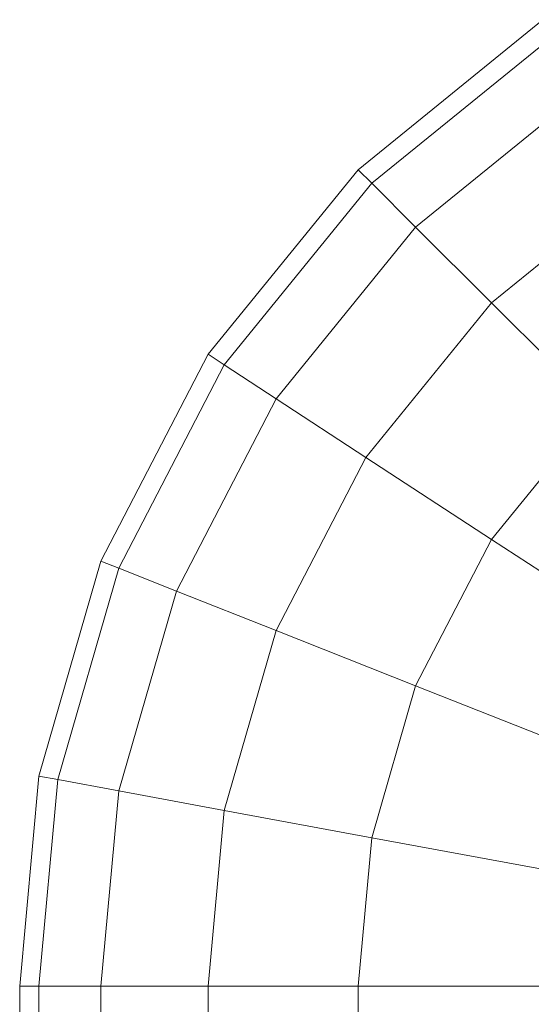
# Model space of a CAD drawing. Header units: millimetres. Extents: x -56182 to 286826, y -36685 to 98759.
# Tile 15 of 97: x -51814.307 to -51813.422, y 602.969 to 604.674. Entities that reach past the tile are written whole.
import ezdxf

# ---------------------------------------------------------------- set-up
doc = ezdxf.new("R2010")
doc.units = ezdxf.units.MM
doc.layers.add('Furniture-1', color=7, linetype='Continuous', lineweight=9, true_color=0xaaaaaa)
doc.layers.add('Kohvikulaud-1', color=7, linetype='Continuous', lineweight=9, true_color=0xaaaaaa)

# ---------------------------------------------------------------- blocks, each defined once
blk = doc.blocks.new('MA_Kohvikulaud - Kohvikulaud_DWG-V224-Sisevaade 1')
at = {"layer": 'Kohvikulaud-1'}
for p, q in [((-51813.4016, 604.674), (-51813.7214, 604.4142)), ((-51813.4016, 604.674), (-51813.7214, 604.4142)), ((-51813.4016, 604.674), (-51813.7214, 604.4142)), ((-51813.4016, 604.674), (-51813.7214, 604.4142)), ((-51813.4016, 604.674), (-51813.7214, 604.4142)), ((-51813.4016, 604.674), (-51813.7214, 604.4142)), ((-51813.4016, 604.674), (-51813.7214, 604.4142)), ((-51813.4016, 604.674), (-51813.7214, 604.4142)), ((-51813.4016, 604.674), (-51813.7214, 604.4142)), ((-51813.4016, 604.674), (-51813.7214, 604.4142)), ((-51813.4016, 604.674), (-51813.7214, 604.4142)), ((-51813.4016, 604.674), (-51813.7214, 604.4142)), ((-51813.4016, 604.674), (-51813.7214, 604.4142)), ((-51813.4016, 604.674), (-51813.7214, 604.4142)), ((-51813.4016, 604.674), (-51813.7214, 604.4142)), ((-51813.4016, 604.674), (-51813.7214, 604.4142)), ((-51813.3833, 604.646), (-51813.6977, 604.3906)), ((-51813.6977, 604.3906), (-51813.3833, 604.646)), ((-51813.3833, 604.646), (-51813.6977, 604.3906)), ((-51813.6977, 604.3906), (-51813.3833, 604.646)), ((-51813.3833, 604.646), (-51813.6977, 604.3906)), ((-51813.6977, 604.3906), (-51813.3833, 604.646)), ((-51813.3833, 604.646), (-51813.6977, 604.3906)), ((-51813.6977, 604.3906), (-51813.3833, 604.646)), ((-51813.3833, 604.646), (-51813.6977, 604.3906)), ((-51813.6977, 604.3906), (-51813.3833, 604.646)), ((-51813.3833, 604.646), (-51813.6977, 604.3906)), ((-51813.6977, 604.3906), (-51813.3833, 604.646)), ((-51813.3833, 604.646), (-51813.6977, 604.3906)), ((-51813.6977, 604.3906), (-51813.3833, 604.646)), ((-51813.3833, 604.646), (-51813.6977, 604.3906)), ((-51813.6977, 604.3906), (-51813.3833, 604.646)), ((-51813.6221, 604.3149), (-51813.3247, 604.5564)), ((-51813.6221, 604.3149), (-51813.3247, 604.5564)), ((-51813.6221, 604.3149), (-51813.3247, 604.5564)), ((-51813.6221, 604.3149), (-51813.3247, 604.5564)), ((-51813.6221, 604.3149), (-51813.3247, 604.5564)), ((-51813.6221, 604.3149), (-51813.3247, 604.5564)), ((-51813.6221, 604.3149), (-51813.3247, 604.5564)), ((-51813.6221, 604.3149), (-51813.3247, 604.5564)), ((-51813.6221, 604.3149), (-51813.3247, 604.5564)), ((-51813.6221, 604.3149), (-51813.3247, 604.5564)), ((-51813.6221, 604.3149), (-51813.3247, 604.5564)), ((-51813.6221, 604.3149), (-51813.3247, 604.5564)), ((-51813.6221, 604.3149), (-51813.3247, 604.5564)), ((-51813.6221, 604.3149), (-51813.3247, 604.5564)), ((-51813.6221, 604.3149), (-51813.3247, 604.5564)), ((-51813.6221, 604.3149), (-51813.3247, 604.5564)), ((-51813.7214, 604.4142), (-51813.9811, 604.0944)), ((-51813.7214, 604.4142), (-51813.9811, 604.0944)), ((-51813.7214, 604.4142), (-51813.9811, 604.0944)), ((-51813.7214, 604.4142), (-51813.9811, 604.0944)), ((-51813.7214, 604.4142), (-51813.9811, 604.0944)), ((-51813.7214, 604.4142), (-51813.9811, 604.0944)), ((-51813.7214, 604.4142), (-51813.9811, 604.0944)), ((-51813.7214, 604.4142), (-51813.9811, 604.0944)), ((-51813.7214, 604.4142), (-51813.9811, 604.0944)), ((-51813.7214, 604.4142), (-51813.9811, 604.0944)), ((-51813.7214, 604.4142), (-51813.9811, 604.0944)), ((-51813.7214, 604.4142), (-51813.9811, 604.0944)), ((-51813.7214, 604.4142), (-51813.9811, 604.0944)), ((-51813.7214, 604.4142), (-51813.9811, 604.0944)), ((-51813.7214, 604.4142), (-51813.9811, 604.0944)), ((-51813.7214, 604.4142), (-51813.9811, 604.0944)), ((-51813.7214, 604.4142), (-51813.6977, 604.3906)), ((-51813.6977, 604.3906), (-51813.7214, 604.4142)), ((-51813.7214, 604.4142), (-51813.6977, 604.3906)), ((-51813.7214, 604.4142), (-51813.6977, 604.3906)), ((-51813.7214, 604.4142), (-51813.6977, 604.3906)), ((-51813.6977, 604.3906), (-51813.7214, 604.4142)), ((-51813.6977, 604.3906), (-51813.7214, 604.4142)), ((-51813.6977, 604.3906), (-51813.7214, 604.4142)), ((-51813.6977, 604.3906), (-51813.7214, 604.4142)), ((-51813.7214, 604.4142), (-51813.6977, 604.3906)), ((-51813.7214, 604.4142), (-51813.6977, 604.3906)), ((-51813.6977, 604.3906), (-51813.7214, 604.4142)), ((-51813.7214, 604.4142), (-51813.6977, 604.3906)), ((-51813.6977, 604.3906), (-51813.7214, 604.4142)), ((-51813.6977, 604.3906), (-51813.7214, 604.4142)), ((-51813.6977, 604.3906), (-51813.7214, 604.4142)), ((-51813.4908, 604.1837), (-51813.2231, 604.4011)), ((-51813.4908, 604.1837), (-51813.2231, 604.4011)), ((-51813.4908, 604.1837), (-51813.2231, 604.4011)), ((-51813.4908, 604.1837), (-51813.2231, 604.4011)), ((-51813.4908, 604.1837), (-51813.2231, 604.4011)), ((-51813.4908, 604.1837), (-51813.2231, 604.4011)), ((-51813.4908, 604.1837), (-51813.2231, 604.4011)), ((-51813.4908, 604.1837), (-51813.2231, 604.4011)), ((-51813.4908, 604.1837), (-51813.2231, 604.4011)), ((-51813.4908, 604.1837), (-51813.2231, 604.4011)), ((-51813.4908, 604.1837), (-51813.2231, 604.4011)), ((-51813.4908, 604.1837), (-51813.2231, 604.4011)), ((-51813.4908, 604.1837), (-51813.2231, 604.4011)), ((-51813.4908, 604.1837), (-51813.2231, 604.4011)), ((-51813.4908, 604.1837), (-51813.2231, 604.4011)), ((-51813.4908, 604.1837), (-51813.2231, 604.4011)), ((-51813.6977, 604.3906), (-51813.9532, 604.0761)), ((-51813.9532, 604.0761), (-51813.6977, 604.3906)), ((-51813.6977, 604.3906), (-51813.9532, 604.0761)), ((-51813.9532, 604.0761), (-51813.6977, 604.3906)), ((-51813.6977, 604.3906), (-51813.9532, 604.0761)), ((-51813.9532, 604.0761), (-51813.6977, 604.3906)), ((-51813.6977, 604.3906), (-51813.9532, 604.0761)), ((-51813.9532, 604.0761), (-51813.6977, 604.3906)), ((-51813.6977, 604.3906), (-51813.9532, 604.0761)), ((-51813.9532, 604.0761), (-51813.6977, 604.3906)), ((-51813.6977, 604.3906), (-51813.9532, 604.0761)), ((-51813.9532, 604.0761), (-51813.6977, 604.3906)), ((-51813.6977, 604.3906), (-51813.9532, 604.0761)), ((-51813.9532, 604.0761), (-51813.6977, 604.3906)), ((-51813.6977, 604.3906), (-51813.9532, 604.0761)), ((-51813.9532, 604.0761), (-51813.6977, 604.3906)), ((-51813.6221, 604.3149), (-51813.6977, 604.3906)), ((-51813.6977, 604.3906), (-51813.6221, 604.3149)), ((-51813.6221, 604.3149), (-51813.6977, 604.3906)), ((-51813.6977, 604.3906), (-51813.6221, 604.3149)), ((-51813.6221, 604.3149), (-51813.6977, 604.3906)), ((-51813.6977, 604.3906), (-51813.6221, 604.3149)), ((-51813.6221, 604.3149), (-51813.6977, 604.3906)), ((-51813.6977, 604.3906), (-51813.6221, 604.3149)), ((-51813.6221, 604.3149), (-51813.6977, 604.3906)), ((-51813.6977, 604.3906), (-51813.6221, 604.3149)), ((-51813.6221, 604.3149), (-51813.6977, 604.3906)), ((-51813.6977, 604.3906), (-51813.6221, 604.3149)), ((-51813.6221, 604.3149), (-51813.6977, 604.3906)), ((-51813.6977, 604.3906), (-51813.6221, 604.3149)), ((-51813.6221, 604.3149), (-51813.6977, 604.3906)), ((-51813.6977, 604.3906), (-51813.6221, 604.3149)), ((-51813.8636, 604.0176), (-51813.6221, 604.3149)), ((-51813.8636, 604.0176), (-51813.6221, 604.3149)), ((-51813.8636, 604.0176), (-51813.6221, 604.3149)), ((-51813.8636, 604.0176), (-51813.6221, 604.3149)), ((-51813.8636, 604.0176), (-51813.6221, 604.3149)), ((-51813.8636, 604.0176), (-51813.6221, 604.3149)), ((-51813.8636, 604.0176), (-51813.6221, 604.3149)), ((-51813.8636, 604.0176), (-51813.6221, 604.3149)), ((-51813.8636, 604.0176), (-51813.6221, 604.3149)), ((-51813.8636, 604.0176), (-51813.6221, 604.3149)), ((-51813.8636, 604.0176), (-51813.6221, 604.3149)), ((-51813.8636, 604.0176), (-51813.6221, 604.3149)), ((-51813.8636, 604.0176), (-51813.6221, 604.3149)), ((-51813.8636, 604.0176), (-51813.6221, 604.3149)), ((-51813.8636, 604.0176), (-51813.6221, 604.3149)), ((-51813.8636, 604.0176), (-51813.6221, 604.3149)), ((-51813.4908, 604.1837), (-51813.6221, 604.3149)), ((-51813.6221, 604.3149), (-51813.4908, 604.1837)), ((-51813.4908, 604.1837), (-51813.6221, 604.3149)), ((-51813.6221, 604.3149), (-51813.4908, 604.1837)), ((-51813.4908, 604.1837), (-51813.6221, 604.3149)), ((-51813.6221, 604.3149), (-51813.4908, 604.1837)), ((-51813.4908, 604.1837), (-51813.6221, 604.3149)), ((-51813.6221, 604.3149), (-51813.4908, 604.1837)), ((-51813.4908, 604.1837), (-51813.6221, 604.3149)), ((-51813.6221, 604.3149), (-51813.4908, 604.1837)), ((-51813.4908, 604.1837), (-51813.6221, 604.3149)), ((-51813.6221, 604.3149), (-51813.4908, 604.1837)), ((-51813.4908, 604.1837), (-51813.6221, 604.3149)), ((-51813.6221, 604.3149), (-51813.4908, 604.1837)), ((-51813.4908, 604.1837), (-51813.6221, 604.3149)), ((-51813.6221, 604.3149), (-51813.4908, 604.1837)), ((-51813.7082, 603.916), (-51813.4908, 604.1837)), ((-51813.7082, 603.916), (-51813.4908, 604.1837)), ((-51813.7082, 603.916), (-51813.4908, 604.1837)), ((-51813.7082, 603.916), (-51813.4908, 604.1837)), ((-51813.7082, 603.916), (-51813.4908, 604.1837)), ((-51813.7082, 603.916), (-51813.4908, 604.1837)), ((-51813.7082, 603.916), (-51813.4908, 604.1837)), ((-51813.7082, 603.916), (-51813.4908, 604.1837)), ((-51813.7082, 603.916), (-51813.4908, 604.1837)), ((-51813.7082, 603.916), (-51813.4908, 604.1837)), ((-51813.7082, 603.916), (-51813.4908, 604.1837)), ((-51813.7082, 603.916), (-51813.4908, 604.1837)), ((-51813.7082, 603.916), (-51813.4908, 604.1837)), ((-51813.7082, 603.916), (-51813.4908, 604.1837)), ((-51813.7082, 603.916), (-51813.4908, 604.1837)), ((-51813.7082, 603.916), (-51813.4908, 604.1837)), ((-51813.3072, 604), (-51813.4908, 604.1837)), ((-51813.4908, 604.1837), (-51813.3072, 604)), ((-51813.3072, 604), (-51813.4908, 604.1837)), ((-51813.4908, 604.1837), (-51813.3072, 604)), ((-51813.3072, 604), (-51813.4908, 604.1837)), ((-51813.4908, 604.1837), (-51813.3072, 604)), ((-51813.3072, 604), (-51813.4908, 604.1837)), ((-51813.4908, 604.1837), (-51813.3072, 604)), ((-51813.3072, 604), (-51813.4908, 604.1837)), ((-51813.4908, 604.1837), (-51813.3072, 604)), ((-51813.3072, 604), (-51813.4908, 604.1837)), ((-51813.4908, 604.1837), (-51813.3072, 604)), ((-51813.3072, 604), (-51813.4908, 604.1837)), ((-51813.4908, 604.1837), (-51813.3072, 604)), ((-51813.3072, 604), (-51813.4908, 604.1837)), ((-51813.4908, 604.1837), (-51813.3072, 604)), ((-51813.9811, 604.0944), (-51814.1667, 603.7362)), ((-51813.9811, 604.0944), (-51814.1667, 603.7362)), ((-51813.9811, 604.0944), (-51814.1667, 603.7362)), ((-51813.9811, 604.0944), (-51814.1667, 603.7362)), ((-51813.9811, 604.0944), (-51814.1667, 603.7362)), ((-51813.9811, 604.0944), (-51814.1667, 603.7362)), ((-51813.9811, 604.0944), (-51814.1667, 603.7362)), ((-51813.9811, 604.0944), (-51814.1667, 603.7362)), ((-51813.9811, 604.0944), (-51814.1667, 603.7362)), ((-51813.9811, 604.0944), (-51814.1667, 603.7362)), ((-51813.9811, 604.0944), (-51814.1667, 603.7362)), ((-51813.9811, 604.0944), (-51814.1667, 603.7362)), ((-51813.9811, 604.0944), (-51814.1667, 603.7362)), ((-51813.9811, 604.0944), (-51814.1667, 603.7362)), ((-51813.9811, 604.0944), (-51814.1667, 603.7362)), ((-51813.9811, 604.0944), (-51814.1667, 603.7362)), ((-51813.9811, 604.0944), (-51813.9532, 604.0761)), ((-51813.9532, 604.0761), (-51813.9811, 604.0944)), ((-51813.9811, 604.0944), (-51813.9532, 604.0761)), ((-51813.9811, 604.0944), (-51813.9532, 604.0761)), ((-51813.9811, 604.0944), (-51813.9532, 604.0761)), ((-51813.9532, 604.0761), (-51813.9811, 604.0944)), ((-51813.9532, 604.0761), (-51813.9811, 604.0944)), ((-51813.9532, 604.0761), (-51813.9811, 604.0944)), ((-51813.9532, 604.0761), (-51813.9811, 604.0944)), ((-51813.9811, 604.0944), (-51813.9532, 604.0761)), ((-51813.9811, 604.0944), (-51813.9532, 604.0761)), ((-51813.9532, 604.0761), (-51813.9811, 604.0944)), ((-51813.9811, 604.0944), (-51813.9532, 604.0761)), ((-51813.9532, 604.0761), (-51813.9811, 604.0944)), ((-51813.9532, 604.0761), (-51813.9811, 604.0944)), ((-51813.9532, 604.0761), (-51813.9811, 604.0944)), ((-51813.9532, 604.0761), (-51814.1357, 603.7239)), ((-51814.1357, 603.7239), (-51813.9532, 604.0761)), ((-51813.9532, 604.0761), (-51814.1357, 603.7239)), ((-51814.1357, 603.7239), (-51813.9532, 604.0761)), ((-51813.9532, 604.0761), (-51814.1357, 603.7239)), ((-51814.1357, 603.7239), (-51813.9532, 604.0761)), ((-51813.9532, 604.0761), (-51814.1357, 603.7239)), ((-51814.1357, 603.7239), (-51813.9532, 604.0761)), ((-51813.9532, 604.0761), (-51814.1357, 603.7239)), ((-51814.1357, 603.7239), (-51813.9532, 604.0761)), ((-51813.9532, 604.0761), (-51814.1357, 603.7239)), ((-51814.1357, 603.7239), (-51813.9532, 604.0761)), ((-51813.9532, 604.0761), (-51814.1357, 603.7239)), ((-51814.1357, 603.7239), (-51813.9532, 604.0761)), ((-51813.9532, 604.0761), (-51814.1357, 603.7239)), ((-51814.1357, 603.7239), (-51813.9532, 604.0761)), ((-51813.8636, 604.0176), (-51813.9532, 604.0761)), ((-51813.9532, 604.0761), (-51813.8636, 604.0176)), ((-51813.8636, 604.0176), (-51813.9532, 604.0761)), ((-51813.9532, 604.0761), (-51813.8636, 604.0176)), ((-51813.8636, 604.0176), (-51813.9532, 604.0761)), ((-51813.9532, 604.0761), (-51813.8636, 604.0176)), ((-51813.8636, 604.0176), (-51813.9532, 604.0761)), ((-51813.9532, 604.0761), (-51813.8636, 604.0176)), ((-51813.8636, 604.0176), (-51813.9532, 604.0761)), ((-51813.9532, 604.0761), (-51813.8636, 604.0176)), ((-51813.8636, 604.0176), (-51813.9532, 604.0761)), ((-51813.9532, 604.0761), (-51813.8636, 604.0176)), ((-51813.8636, 604.0176), (-51813.9532, 604.0761)), ((-51813.9532, 604.0761), (-51813.8636, 604.0176)), ((-51813.8636, 604.0176), (-51813.9532, 604.0761)), ((-51813.9532, 604.0761), (-51813.8636, 604.0176)), ((-51814.0361, 603.6845), (-51813.8636, 604.0176)), ((-51814.0361, 603.6845), (-51813.8636, 604.0176)), ((-51814.0361, 603.6845), (-51813.8636, 604.0176)), ((-51814.0361, 603.6845), (-51813.8636, 604.0176)), ((-51814.0361, 603.6845), (-51813.8636, 604.0176)), ((-51814.0361, 603.6845), (-51813.8636, 604.0176)), ((-51814.0361, 603.6845), (-51813.8636, 604.0176)), ((-51814.0361, 603.6845), (-51813.8636, 604.0176)), ((-51814.0361, 603.6845), (-51813.8636, 604.0176)), ((-51814.0361, 603.6845), (-51813.8636, 604.0176)), ((-51814.0361, 603.6845), (-51813.8636, 604.0176)), ((-51814.0361, 603.6845), (-51813.8636, 604.0176)), ((-51814.0361, 603.6845), (-51813.8636, 604.0176)), ((-51814.0361, 603.6845), (-51813.8636, 604.0176)), ((-51814.0361, 603.6845), (-51813.8636, 604.0176)), ((-51814.0361, 603.6845), (-51813.8636, 604.0176)), ((-51813.7082, 603.916), (-51813.8636, 604.0176)), ((-51813.8636, 604.0176), (-51813.7082, 603.916)), ((-51813.7082, 603.916), (-51813.8636, 604.0176)), ((-51813.8636, 604.0176), (-51813.7082, 603.916)), ((-51813.7082, 603.916), (-51813.8636, 604.0176)), ((-51813.8636, 604.0176), (-51813.7082, 603.916)), ((-51813.7082, 603.916), (-51813.8636, 604.0176)), ((-51813.8636, 604.0176), (-51813.7082, 603.916)), ((-51813.7082, 603.916), (-51813.8636, 604.0176)), ((-51813.8636, 604.0176), (-51813.7082, 603.916)), ((-51813.7082, 603.916), (-51813.8636, 604.0176)), ((-51813.8636, 604.0176), (-51813.7082, 603.916)), ((-51813.7082, 603.916), (-51813.8636, 604.0176)), ((-51813.8636, 604.0176), (-51813.7082, 603.916)), ((-51813.7082, 603.916), (-51813.8636, 604.0176)), ((-51813.8636, 604.0176), (-51813.7082, 603.916)), ((-51813.4908, 603.7739), (-51813.3072, 604)), ((-51813.4908, 603.7739), (-51813.3072, 604)), ((-51813.4908, 603.7739), (-51813.3072, 604)), ((-51813.4908, 603.7739), (-51813.3072, 604)), ((-51813.4908, 603.7739), (-51813.3072, 604)), ((-51813.4908, 603.7739), (-51813.3072, 604)), ((-51813.4908, 603.7739), (-51813.3072, 604)), ((-51813.4908, 603.7739), (-51813.3072, 604)), ((-51813.4908, 603.7739), (-51813.3072, 604)), ((-51813.4908, 603.7739), (-51813.3072, 604)), ((-51813.4908, 603.7739), (-51813.3072, 604)), ((-51813.4908, 603.7739), (-51813.3072, 604)), ((-51813.4908, 603.7739), (-51813.3072, 604)), ((-51813.4908, 603.7739), (-51813.3072, 604)), ((-51813.4908, 603.7739), (-51813.3072, 604)), ((-51813.4908, 603.7739), (-51813.3072, 604)), ((-51813.8636, 603.6162), (-51813.7082, 603.916)), ((-51813.8636, 603.6162), (-51813.7082, 603.916)), ((-51813.8636, 603.6162), (-51813.7082, 603.916)), ((-51813.8636, 603.6162), (-51813.7082, 603.916)), ((-51813.8636, 603.6162), (-51813.7082, 603.916)), ((-51813.8636, 603.6162), (-51813.7082, 603.916)), ((-51813.8636, 603.6162), (-51813.7082, 603.916)), ((-51813.8636, 603.6162), (-51813.7082, 603.916)), ((-51813.8636, 603.6162), (-51813.7082, 603.916)), ((-51813.8636, 603.6162), (-51813.7082, 603.916)), ((-51813.8636, 603.6162), (-51813.7082, 603.916)), ((-51813.8636, 603.6162), (-51813.7082, 603.916)), ((-51813.8636, 603.6162), (-51813.7082, 603.916)), ((-51813.8636, 603.6162), (-51813.7082, 603.916)), ((-51813.8636, 603.6162), (-51813.7082, 603.916)), ((-51813.8636, 603.6162), (-51813.7082, 603.916)), ((-51813.4908, 603.7739), (-51813.7082, 603.916)), ((-51813.7082, 603.916), (-51813.4908, 603.7739)), ((-51813.4908, 603.7739), (-51813.7082, 603.916)), ((-51813.7082, 603.916), (-51813.4908, 603.7739)), ((-51813.4908, 603.7739), (-51813.7082, 603.916)), ((-51813.7082, 603.916), (-51813.4908, 603.7739)), ((-51813.4908, 603.7739), (-51813.7082, 603.916)), ((-51813.7082, 603.916), (-51813.4908, 603.7739)), ((-51813.4908, 603.7739), (-51813.7082, 603.916)), ((-51813.7082, 603.916), (-51813.4908, 603.7739)), ((-51813.4908, 603.7739), (-51813.7082, 603.916)), ((-51813.7082, 603.916), (-51813.4908, 603.7739)), ((-51813.4908, 603.7739), (-51813.7082, 603.916)), ((-51813.7082, 603.916), (-51813.4908, 603.7739)), ((-51813.4908, 603.7739), (-51813.7082, 603.916)), ((-51813.7082, 603.916), (-51813.4908, 603.7739)), ((-51813.6221, 603.5205), (-51813.4908, 603.7739)), ((-51813.6221, 603.5205), (-51813.4908, 603.7739)), ((-51813.6221, 603.5205), (-51813.4908, 603.7739)), ((-51813.6221, 603.5205), (-51813.4908, 603.7739)), ((-51813.6221, 603.5205), (-51813.4908, 603.7739)), ((-51813.6221, 603.5205), (-51813.4908, 603.7739)), ((-51813.6221, 603.5205), (-51813.4908, 603.7739)), ((-51813.6221, 603.5205), (-51813.4908, 603.7739)), ((-51813.6221, 603.5205), (-51813.4908, 603.7739)), ((-51813.6221, 603.5205), (-51813.4908, 603.7739)), ((-51813.6221, 603.5205), (-51813.4908, 603.7739)), ((-51813.6221, 603.5205), (-51813.4908, 603.7739)), ((-51813.6221, 603.5205), (-51813.4908, 603.7739)), ((-51813.6221, 603.5205), (-51813.4908, 603.7739)), ((-51813.6221, 603.5205), (-51813.4908, 603.7739)), ((-51813.6221, 603.5205), (-51813.4908, 603.7739)), ((-51813.2231, 603.5989), (-51813.4908, 603.7739)), ((-51813.4908, 603.7739), (-51813.2231, 603.5989)), ((-51813.2231, 603.5989), (-51813.4908, 603.7739)), ((-51813.4908, 603.7739), (-51813.2231, 603.5989)), ((-51813.2231, 603.5989), (-51813.4908, 603.7739)), ((-51813.4908, 603.7739), (-51813.2231, 603.5989)), ((-51813.2231, 603.5989), (-51813.4908, 603.7739)), ((-51813.4908, 603.7739), (-51813.2231, 603.5989)), ((-51813.2231, 603.5989), (-51813.4908, 603.7739)), ((-51813.4908, 603.7739), (-51813.2231, 603.5989)), ((-51813.2231, 603.5989), (-51813.4908, 603.7739)), ((-51813.4908, 603.7739), (-51813.2231, 603.5989)), ((-51813.2231, 603.5989), (-51813.4908, 603.7739)), ((-51813.4908, 603.7739), (-51813.2231, 603.5989)), ((-51813.2231, 603.5989), (-51813.4908, 603.7739)), ((-51813.4908, 603.7739), (-51813.2231, 603.5989)), ((-51814.1667, 603.7362), (-51814.2738, 603.3639)), ((-51814.1667, 603.7362), (-51814.2738, 603.3639)), ((-51814.1667, 603.7362), (-51814.2738, 603.3639)), ((-51814.1667, 603.7362), (-51814.2738, 603.3639)), ((-51814.1667, 603.7362), (-51814.2738, 603.3639)), ((-51814.1667, 603.7362), (-51814.2738, 603.3639)), ((-51814.1667, 603.7362), (-51814.2738, 603.3639)), ((-51814.1667, 603.7362), (-51814.2738, 603.3639)), ((-51814.1667, 603.7362), (-51814.2738, 603.3639)), ((-51814.1667, 603.7362), (-51814.2738, 603.3639)), ((-51814.1667, 603.7362), (-51814.2738, 603.3639)), ((-51814.1667, 603.7362), (-51814.2738, 603.3639)), ((-51814.1667, 603.7362), (-51814.2738, 603.3639)), ((-51814.1667, 603.7362), (-51814.2738, 603.3639)), ((-51814.1667, 603.7362), (-51814.2738, 603.3639)), ((-51814.1667, 603.7362), (-51814.2738, 603.3639)), ((-51814.1667, 603.7362), (-51814.1357, 603.7239)), ((-51814.1357, 603.7239), (-51814.1667, 603.7362)), ((-51814.1667, 603.7362), (-51814.1357, 603.7239)), ((-51814.1667, 603.7362), (-51814.1357, 603.7239)), ((-51814.1667, 603.7362), (-51814.1357, 603.7239)), ((-51814.1357, 603.7239), (-51814.1667, 603.7362)), ((-51814.1357, 603.7239), (-51814.1667, 603.7362)), ((-51814.1357, 603.7239), (-51814.1667, 603.7362)), ((-51814.1357, 603.7239), (-51814.1667, 603.7362)), ((-51814.1667, 603.7362), (-51814.1357, 603.7239)), ((-51814.1667, 603.7362), (-51814.1357, 603.7239)), ((-51814.1357, 603.7239), (-51814.1667, 603.7362)), ((-51814.1667, 603.7362), (-51814.1357, 603.7239)), ((-51814.1357, 603.7239), (-51814.1667, 603.7362)), ((-51814.1357, 603.7239), (-51814.1667, 603.7362)), ((-51814.1357, 603.7239), (-51814.1667, 603.7362)), ((-51814.1357, 603.7239), (-51814.2409, 603.3579)), ((-51814.2409, 603.3579), (-51814.1357, 603.7239)), ((-51814.1357, 603.7239), (-51814.2409, 603.3579)), ((-51814.2409, 603.3579), (-51814.1357, 603.7239)), ((-51814.1357, 603.7239), (-51814.2409, 603.3579)), ((-51814.2409, 603.3579), (-51814.1357, 603.7239)), ((-51814.1357, 603.7239), (-51814.2409, 603.3579)), ((-51814.2409, 603.3579), (-51814.1357, 603.7239)), ((-51814.1357, 603.7239), (-51814.2409, 603.3579)), ((-51814.2409, 603.3579), (-51814.1357, 603.7239)), ((-51814.1357, 603.7239), (-51814.2409, 603.3579)), ((-51814.2409, 603.3579), (-51814.1357, 603.7239)), ((-51814.1357, 603.7239), (-51814.2409, 603.3579)), ((-51814.2409, 603.3579), (-51814.1357, 603.7239)), ((-51814.1357, 603.7239), (-51814.2409, 603.3579)), ((-51814.2409, 603.3579), (-51814.1357, 603.7239)), ((-51814.0361, 603.6845), (-51814.1357, 603.7239)), ((-51814.1357, 603.7239), (-51814.0361, 603.6845)), ((-51814.0361, 603.6845), (-51814.1357, 603.7239)), ((-51814.1357, 603.7239), (-51814.0361, 603.6845)), ((-51814.0361, 603.6845), (-51814.1357, 603.7239)), ((-51814.1357, 603.7239), (-51814.0361, 603.6845)), ((-51814.0361, 603.6845), (-51814.1357, 603.7239)), ((-51814.1357, 603.7239), (-51814.0361, 603.6845)), ((-51814.0361, 603.6845), (-51814.1357, 603.7239)), ((-51814.1357, 603.7239), (-51814.0361, 603.6845)), ((-51814.0361, 603.6845), (-51814.1357, 603.7239)), ((-51814.1357, 603.7239), (-51814.0361, 603.6845)), ((-51814.0361, 603.6845), (-51814.1357, 603.7239)), ((-51814.1357, 603.7239), (-51814.0361, 603.6845)), ((-51814.0361, 603.6845), (-51814.1357, 603.7239)), ((-51814.1357, 603.7239), (-51814.0361, 603.6845)), ((-51814.1357, 603.3384), (-51814.0361, 603.6845)), ((-51814.1357, 603.3384), (-51814.0361, 603.6845)), ((-51814.1357, 603.3384), (-51814.0361, 603.6845)), ((-51814.1357, 603.3384), (-51814.0361, 603.6845)), ((-51814.1357, 603.3384), (-51814.0361, 603.6845)), ((-51814.1357, 603.3384), (-51814.0361, 603.6845)), ((-51814.1357, 603.3384), (-51814.0361, 603.6845)), ((-51814.1357, 603.3384), (-51814.0361, 603.6845)), ((-51814.1357, 603.3384), (-51814.0361, 603.6845)), ((-51814.1357, 603.3384), (-51814.0361, 603.6845)), ((-51814.1357, 603.3384), (-51814.0361, 603.6845)), ((-51814.1357, 603.3384), (-51814.0361, 603.6845)), ((-51814.1357, 603.3384), (-51814.0361, 603.6845)), ((-51814.1357, 603.3384), (-51814.0361, 603.6845)), ((-51814.1357, 603.3384), (-51814.0361, 603.6845)), ((-51814.1357, 603.3384), (-51814.0361, 603.6845)), ((-51813.8636, 603.6162), (-51814.0361, 603.6845)), ((-51814.0361, 603.6845), (-51813.8636, 603.6162)), ((-51813.8636, 603.6162), (-51814.0361, 603.6845)), ((-51814.0361, 603.6845), (-51813.8636, 603.6162)), ((-51813.8636, 603.6162), (-51814.0361, 603.6845)), ((-51814.0361, 603.6845), (-51813.8636, 603.6162)), ((-51813.8636, 603.6162), (-51814.0361, 603.6845)), ((-51814.0361, 603.6845), (-51813.8636, 603.6162)), ((-51813.8636, 603.6162), (-51814.0361, 603.6845)), ((-51814.0361, 603.6845), (-51813.8636, 603.6162)), ((-51813.8636, 603.6162), (-51814.0361, 603.6845)), ((-51814.0361, 603.6845), (-51813.8636, 603.6162)), ((-51813.8636, 603.6162), (-51814.0361, 603.6845)), ((-51814.0361, 603.6845), (-51813.8636, 603.6162)), ((-51813.8636, 603.6162), (-51814.0361, 603.6845)), ((-51814.0361, 603.6845), (-51813.8636, 603.6162)), ((-51813.9532, 603.3046), (-51813.8636, 603.6162)), ((-51813.9532, 603.3046), (-51813.8636, 603.6162)), ((-51813.9532, 603.3046), (-51813.8636, 603.6162)), ((-51813.9532, 603.3046), (-51813.8636, 603.6162)), ((-51813.9532, 603.3046), (-51813.8636, 603.6162)), ((-51813.9532, 603.3046), (-51813.8636, 603.6162)), ((-51813.9532, 603.3046), (-51813.8636, 603.6162)), ((-51813.9532, 603.3046), (-51813.8636, 603.6162)), ((-51813.9532, 603.3046), (-51813.8636, 603.6162)), ((-51813.9532, 603.3046), (-51813.8636, 603.6162)), ((-51813.9532, 603.3046), (-51813.8636, 603.6162)), ((-51813.9532, 603.3046), (-51813.8636, 603.6162)), ((-51813.9532, 603.3046), (-51813.8636, 603.6162)), ((-51813.9532, 603.3046), (-51813.8636, 603.6162)), ((-51813.9532, 603.3046), (-51813.8636, 603.6162)), ((-51813.9532, 603.3046), (-51813.8636, 603.6162)), ((-51813.6221, 603.5205), (-51813.8636, 603.6162)), ((-51813.8636, 603.6162), (-51813.6221, 603.5205)), ((-51813.6221, 603.5205), (-51813.8636, 603.6162)), ((-51813.8636, 603.6162), (-51813.6221, 603.5205)), ((-51813.6221, 603.5205), (-51813.8636, 603.6162)), ((-51813.8636, 603.6162), (-51813.6221, 603.5205)), ((-51813.6221, 603.5205), (-51813.8636, 603.6162)), ((-51813.8636, 603.6162), (-51813.6221, 603.5205)), ((-51813.6221, 603.5205), (-51813.8636, 603.6162)), ((-51813.8636, 603.6162), (-51813.6221, 603.5205)), ((-51813.6221, 603.5205), (-51813.8636, 603.6162)), ((-51813.8636, 603.6162), (-51813.6221, 603.5205)), ((-51813.6221, 603.5205), (-51813.8636, 603.6162)), ((-51813.8636, 603.6162), (-51813.6221, 603.5205)), ((-51813.6221, 603.5205), (-51813.8636, 603.6162)), ((-51813.8636, 603.6162), (-51813.6221, 603.5205)), ((-51813.6977, 603.2573), (-51813.6221, 603.5205)), ((-51813.6977, 603.2573), (-51813.6221, 603.5205)), ((-51813.6977, 603.2573), (-51813.6221, 603.5205)), ((-51813.6977, 603.2573), (-51813.6221, 603.5205)), ((-51813.6977, 603.2573), (-51813.6221, 603.5205)), ((-51813.6977, 603.2573), (-51813.6221, 603.5205)), ((-51813.6977, 603.2573), (-51813.6221, 603.5205)), ((-51813.6977, 603.2573), (-51813.6221, 603.5205)), ((-51813.6977, 603.2573), (-51813.6221, 603.5205)), ((-51813.6977, 603.2573), (-51813.6221, 603.5205)), ((-51813.6977, 603.2573), (-51813.6221, 603.5205)), ((-51813.6977, 603.2573), (-51813.6221, 603.5205)), ((-51813.6977, 603.2573), (-51813.6221, 603.5205)), ((-51813.6977, 603.2573), (-51813.6221, 603.5205)), ((-51813.6977, 603.2573), (-51813.6221, 603.5205)), ((-51813.6977, 603.2573), (-51813.6221, 603.5205)), ((-51813.3247, 603.4028), (-51813.6221, 603.5205)), ((-51813.6221, 603.5205), (-51813.3247, 603.4028)), ((-51813.3247, 603.4028), (-51813.6221, 603.5205)), ((-51813.6221, 603.5205), (-51813.3247, 603.4028)), ((-51813.3247, 603.4028), (-51813.6221, 603.5205)), ((-51813.6221, 603.5205), (-51813.3247, 603.4028)), ((-51813.3247, 603.4028), (-51813.6221, 603.5205)), ((-51813.6221, 603.5205), (-51813.3247, 603.4028)), ((-51813.3247, 603.4028), (-51813.6221, 603.5205)), ((-51813.6221, 603.5205), (-51813.3247, 603.4028)), ((-51813.3247, 603.4028), (-51813.6221, 603.5205)), ((-51813.6221, 603.5205), (-51813.3247, 603.4028)), ((-51813.3247, 603.4028), (-51813.6221, 603.5205)), ((-51813.6221, 603.5205), (-51813.3247, 603.4028)), ((-51813.3247, 603.4028), (-51813.6221, 603.5205)), ((-51813.6221, 603.5205), (-51813.3247, 603.4028)), ((-51814.2738, 603.3639), (-51814.3071, 603)), ((-51814.2738, 603.3639), (-51814.3071, 603)), ((-51814.2738, 603.3639), (-51814.3071, 603)), ((-51814.2738, 603.3639), (-51814.3071, 603)), ((-51814.2738, 603.3639), (-51814.3071, 603)), ((-51814.2738, 603.3639), (-51814.3071, 603)), ((-51814.2738, 603.3639), (-51814.3071, 603)), ((-51814.2738, 603.3639), (-51814.3071, 603)), ((-51814.2738, 603.3639), (-51814.3071, 603)), ((-51814.2738, 603.3639), (-51814.3071, 603)), ((-51814.2738, 603.3639), (-51814.3071, 603)), ((-51814.2738, 603.3639), (-51814.3071, 603)), ((-51814.2738, 603.3639), (-51814.3071, 603)), ((-51814.2738, 603.3639), (-51814.3071, 603)), ((-51814.2738, 603.3639), (-51814.3071, 603)), ((-51814.2738, 603.3639), (-51814.3071, 603)), ((-51814.2738, 603.3639), (-51814.2409, 603.3579)), ((-51814.2409, 603.3579), (-51814.2738, 603.3639)), ((-51814.2738, 603.3639), (-51814.2409, 603.3579)), ((-51814.2738, 603.3639), (-51814.2409, 603.3579)), ((-51814.2738, 603.3639), (-51814.2409, 603.3579)), ((-51814.2409, 603.3579), (-51814.2738, 603.3639)), ((-51814.2409, 603.3579), (-51814.2738, 603.3639)), ((-51814.2409, 603.3579), (-51814.2738, 603.3639)), ((-51814.2409, 603.3579), (-51814.2738, 603.3639)), ((-51814.2738, 603.3639), (-51814.2409, 603.3579)), ((-51814.2738, 603.3639), (-51814.2409, 603.3579)), ((-51814.2409, 603.3579), (-51814.2738, 603.3639)), ((-51814.2738, 603.3639), (-51814.2409, 603.3579)), ((-51814.2409, 603.3579), (-51814.2738, 603.3639)), ((-51814.2409, 603.3579), (-51814.2738, 603.3639)), ((-51814.2409, 603.3579), (-51814.2738, 603.3639)), ((-51814.2738, 603), (-51814.2409, 603.3579)), ((-51814.2409, 603.3579), (-51814.2738, 603)), ((-51814.2738, 603), (-51814.2409, 603.3579)), ((-51814.2738, 603), (-51814.2409, 603.3579)), ((-51814.2738, 603), (-51814.2409, 603.3579)), ((-51814.2409, 603.3579), (-51814.2738, 603)), ((-51814.2409, 603.3579), (-51814.2738, 603)), ((-51814.2409, 603.3579), (-51814.2738, 603)), ((-51814.2409, 603.3579), (-51814.2738, 603)), ((-51814.2738, 603), (-51814.2409, 603.3579)), ((-51814.2738, 603), (-51814.2409, 603.3579)), ((-51814.2409, 603.3579), (-51814.2738, 603)), ((-51814.2738, 603), (-51814.2409, 603.3579)), ((-51814.2409, 603.3579), (-51814.2738, 603)), ((-51814.2409, 603.3579), (-51814.2738, 603)), ((-51814.2409, 603.3579), (-51814.2738, 603)), ((-51814.2409, 603.3579), (-51814.1357, 603.3384)), ((-51814.1357, 603.3384), (-51814.2409, 603.3579)), ((-51814.2409, 603.3579), (-51814.1357, 603.3384)), ((-51814.1357, 603.3384), (-51814.2409, 603.3579)), ((-51814.2409, 603.3579), (-51814.1357, 603.3384)), ((-51814.1357, 603.3384), (-51814.2409, 603.3579)), ((-51814.2409, 603.3579), (-51814.1357, 603.3384)), ((-51814.1357, 603.3384), (-51814.2409, 603.3579)), ((-51814.2409, 603.3579), (-51814.1357, 603.3384)), ((-51814.1357, 603.3384), (-51814.2409, 603.3579)), ((-51814.2409, 603.3579), (-51814.1357, 603.3384)), ((-51814.1357, 603.3384), (-51814.2409, 603.3579)), ((-51814.2409, 603.3579), (-51814.1357, 603.3384)), ((-51814.1357, 603.3384), (-51814.2409, 603.3579)), ((-51814.2409, 603.3579), (-51814.1357, 603.3384)), ((-51814.1357, 603.3384), (-51814.2409, 603.3579)), ((-51814.1667, 603), (-51814.1357, 603.3384)), ((-51814.1357, 603.3384), (-51814.1667, 603)), ((-51814.1667, 603), (-51814.1357, 603.3384)), ((-51814.1667, 603), (-51814.1357, 603.3384)), ((-51814.1667, 603), (-51814.1357, 603.3384)), ((-51814.1357, 603.3384), (-51814.1667, 603)), ((-51814.1357, 603.3384), (-51814.1667, 603)), ((-51814.1357, 603.3384), (-51814.1667, 603)), ((-51814.1357, 603.3384), (-51814.1667, 603)), ((-51814.1667, 603), (-51814.1357, 603.3384)), ((-51814.1667, 603), (-51814.1357, 603.3384)), ((-51814.1357, 603.3384), (-51814.1667, 603)), ((-51814.1667, 603), (-51814.1357, 603.3384)), ((-51814.1357, 603.3384), (-51814.1667, 603)), ((-51814.1357, 603.3384), (-51814.1667, 603)), ((-51814.1357, 603.3384), (-51814.1667, 603)), ((-51814.1357, 603.3384), (-51813.9532, 603.3046)), ((-51813.9532, 603.3046), (-51814.1357, 603.3384)), ((-51814.1357, 603.3384), (-51813.9532, 603.3046)), ((-51813.9532, 603.3046), (-51814.1357, 603.3384)), ((-51814.1357, 603.3384), (-51813.9532, 603.3046)), ((-51813.9532, 603.3046), (-51814.1357, 603.3384)), ((-51814.1357, 603.3384), (-51813.9532, 603.3046)), ((-51813.9532, 603.3046), (-51814.1357, 603.3384)), ((-51814.1357, 603.3384), (-51813.9532, 603.3046)), ((-51813.9532, 603.3046), (-51814.1357, 603.3384)), ((-51814.1357, 603.3384), (-51813.9532, 603.3046)), ((-51813.9532, 603.3046), (-51814.1357, 603.3384)), ((-51814.1357, 603.3384), (-51813.9532, 603.3046)), ((-51813.9532, 603.3046), (-51814.1357, 603.3384)), ((-51814.1357, 603.3384), (-51813.9532, 603.3046)), ((-51813.9532, 603.3046), (-51814.1357, 603.3384)), ((-51813.9811, 603), (-51813.9532, 603.3046)), ((-51813.9532, 603.3046), (-51813.9811, 603)), ((-51813.9811, 603), (-51813.9532, 603.3046)), ((-51813.9811, 603), (-51813.9532, 603.3046)), ((-51813.9811, 603), (-51813.9532, 603.3046)), ((-51813.9532, 603.3046), (-51813.9811, 603)), ((-51813.9532, 603.3046), (-51813.9811, 603)), ((-51813.9532, 603.3046), (-51813.9811, 603)), ((-51813.9532, 603.3046), (-51813.9811, 603)), ((-51813.9811, 603), (-51813.9532, 603.3046)), ((-51813.9811, 603), (-51813.9532, 603.3046)), ((-51813.9532, 603.3046), (-51813.9811, 603)), ((-51813.9811, 603), (-51813.9532, 603.3046)), ((-51813.9532, 603.3046), (-51813.9811, 603)), ((-51813.9532, 603.3046), (-51813.9811, 603)), ((-51813.9532, 603.3046), (-51813.9811, 603)), ((-51813.9532, 603.3046), (-51813.6977, 603.2573)), ((-51813.6977, 603.2573), (-51813.9532, 603.3046)), ((-51813.9532, 603.3046), (-51813.6977, 603.2573)), ((-51813.6977, 603.2573), (-51813.9532, 603.3046)), ((-51813.9532, 603.3046), (-51813.6977, 603.2573)), ((-51813.6977, 603.2573), (-51813.9532, 603.3046)), ((-51813.9532, 603.3046), (-51813.6977, 603.2573)), ((-51813.6977, 603.2573), (-51813.9532, 603.3046)), ((-51813.9532, 603.3046), (-51813.6977, 603.2573)), ((-51813.6977, 603.2573), (-51813.9532, 603.3046)), ((-51813.9532, 603.3046), (-51813.6977, 603.2573)), ((-51813.6977, 603.2573), (-51813.9532, 603.3046)), ((-51813.9532, 603.3046), (-51813.6977, 603.2573)), ((-51813.6977, 603.2573), (-51813.9532, 603.3046)), ((-51813.9532, 603.3046), (-51813.6977, 603.2573)), ((-51813.6977, 603.2573), (-51813.9532, 603.3046)), ((-51813.7214, 603), (-51813.6977, 603.2573)), ((-51813.6977, 603.2573), (-51813.7214, 603)), ((-51813.7214, 603), (-51813.6977, 603.2573)), ((-51813.7214, 603), (-51813.6977, 603.2573)), ((-51813.7214, 603), (-51813.6977, 603.2573)), ((-51813.6977, 603.2573), (-51813.7214, 603)), ((-51813.6977, 603.2573), (-51813.7214, 603)), ((-51813.6977, 603.2573), (-51813.7214, 603)), ((-51813.6977, 603.2573), (-51813.7214, 603)), ((-51813.7214, 603), (-51813.6977, 603.2573)), ((-51813.7214, 603), (-51813.6977, 603.2573)), ((-51813.6977, 603.2573), (-51813.7214, 603)), ((-51813.7214, 603), (-51813.6977, 603.2573)), ((-51813.6977, 603.2573), (-51813.7214, 603)), ((-51813.6977, 603.2573), (-51813.7214, 603)), ((-51813.6977, 603.2573), (-51813.7214, 603)), ((-51813.6977, 603.2573), (-51813.3833, 603.1991)), ((-51813.3833, 603.1991), (-51813.6977, 603.2573)), ((-51813.6977, 603.2573), (-51813.3833, 603.1991)), ((-51813.3833, 603.1991), (-51813.6977, 603.2573)), ((-51813.6977, 603.2573), (-51813.3833, 603.1991)), ((-51813.3833, 603.1991), (-51813.6977, 603.2573)), ((-51813.6977, 603.2573), (-51813.3833, 603.1991)), ((-51813.3833, 603.1991), (-51813.6977, 603.2573)), ((-51813.6977, 603.2573), (-51813.3833, 603.1991)), ((-51813.3833, 603.1991), (-51813.6977, 603.2573)), ((-51813.6977, 603.2573), (-51813.3833, 603.1991)), ((-51813.3833, 603.1991), (-51813.6977, 603.2573)), ((-51813.6977, 603.2573), (-51813.3833, 603.1991)), ((-51813.3833, 603.1991), (-51813.6977, 603.2573)), ((-51813.6977, 603.2573), (-51813.3833, 603.1991)), ((-51813.3833, 603.1991), (-51813.6977, 603.2573)), ((-51814.3071, 603), (-51814.2738, 603)), ((-51814.2738, 603), (-51814.3071, 603)), ((-51814.3071, 585), (-51814.3071, 603)), ((-51814.3071, 603), (-51814.3071, 585)), ((-51814.3071, 603), (-51814.2738, 603)), ((-51814.2738, 603), (-51814.3071, 603)), ((-51814.3071, 585), (-51814.3071, 603)), ((-51814.3071, 603), (-51814.3071, 585)), ((-51814.3071, 603), (-51814.2738, 603)), ((-51814.2738, 603), (-51814.3071, 603)), ((-51814.3071, 585), (-51814.3071, 603)), ((-51814.3071, 603), (-51814.3071, 585)), ((-51814.3071, 603), (-51814.2738, 603)), ((-51814.2738, 603), (-51814.3071, 603)), ((-51814.3071, 603), (-51814.3071, 585)), ((-51814.3071, 585), (-51814.3071, 603)), ((-51814.3071, 603), (-51814.2738, 603)), ((-51814.2738, 603), (-51814.3071, 603)), ((-51814.3071, 603), (-51814.3071, 585)), ((-51814.3071, 585), (-51814.3071, 603)), ((-51814.3071, 603), (-51814.2738, 603)), ((-51814.2738, 603), (-51814.3071, 603)), ((-51814.3071, 585), (-51814.3071, 603)), ((-51814.3071, 603), (-51814.3071, 585)), ((-51814.3071, 603), (-51814.2738, 603)), ((-51814.2738, 603), (-51814.3071, 603)), ((-51814.3071, 585), (-51814.3071, 603)), ((-51814.3071, 603), (-51814.3071, 585)), ((-51814.3071, 603), (-51814.2738, 603)), ((-51814.2738, 603), (-51814.3071, 603)), ((-51814.3071, 585), (-51814.3071, 603)), ((-51814.3071, 603), (-51814.3071, 585)), ((-51814.2738, 603), (-51814.1667, 603)), ((-51814.1667, 603), (-51814.2738, 603)), ((-51814.2738, 603), (-51814.2738, 585)), ((-51814.2738, 585), (-51814.2738, 603)), ((-51814.2738, 603), (-51814.1667, 603)), ((-51814.1667, 603), (-51814.2738, 603)), ((-51814.2738, 603), (-51814.2738, 585)), ((-51814.2738, 585), (-51814.2738, 603)), ((-51814.2738, 603), (-51814.1667, 603)), ((-51814.1667, 603), (-51814.2738, 603)), ((-51814.2738, 603), (-51814.2738, 585)), ((-51814.2738, 585), (-51814.2738, 603)), ((-51814.2738, 603), (-51814.1667, 603)), ((-51814.1667, 603), (-51814.2738, 603)), ((-51814.2738, 603), (-51814.2738, 585)), ((-51814.2738, 585), (-51814.2738, 603)), ((-51814.2738, 603), (-51814.1667, 603)), ((-51814.1667, 603), (-51814.2738, 603)), ((-51814.2738, 603), (-51814.2738, 585)), ((-51814.2738, 585), (-51814.2738, 603)), ((-51814.2738, 603), (-51814.1667, 603)), ((-51814.1667, 603), (-51814.2738, 603)), ((-51814.2738, 603), (-51814.2738, 585)), ((-51814.2738, 585), (-51814.2738, 603)), ((-51814.2738, 603), (-51814.1667, 603)), ((-51814.1667, 603), (-51814.2738, 603)), ((-51814.2738, 603), (-51814.2738, 585)), ((-51814.2738, 585), (-51814.2738, 603)), ((-51814.2738, 603), (-51814.1667, 603)), ((-51814.1667, 603), (-51814.2738, 603)), ((-51814.2738, 603), (-51814.2738, 585)), ((-51814.2738, 585), (-51814.2738, 603)), ((-51814.1667, 603), (-51813.9811, 603)), ((-51813.9811, 603), (-51814.1667, 603)), ((-51814.1667, 603), (-51814.1667, 585)), ((-51814.1667, 585), (-51814.1667, 603)), ((-51814.1667, 603), (-51813.9811, 603)), ((-51813.9811, 603), (-51814.1667, 603)), ((-51814.1667, 585), (-51814.1667, 603)), ((-51814.1667, 603), (-51814.1667, 585)), ((-51814.1667, 603), (-51813.9811, 603)), ((-51813.9811, 603), (-51814.1667, 603)), ((-51814.1667, 603), (-51814.1667, 585)), ((-51814.1667, 603), (-51814.1667, 585)), ((-51814.1667, 603), (-51813.9811, 603)), ((-51813.9811, 603), (-51814.1667, 603)), ((-51814.1667, 603), (-51814.1667, 585)), ((-51814.1667, 603), (-51814.1667, 585)), ((-51814.1667, 603), (-51813.9811, 603)), ((-51813.9811, 603), (-51814.1667, 603)), ((-51814.1667, 585), (-51814.1667, 603)), ((-51814.1667, 603), (-51814.1667, 585)), ((-51814.1667, 603), (-51813.9811, 603)), ((-51813.9811, 603), (-51814.1667, 603)), ((-51814.1667, 603), (-51814.1667, 585)), ((-51814.1667, 603), (-51814.1667, 585)), ((-51814.1667, 603), (-51813.9811, 603)), ((-51813.9811, 603), (-51814.1667, 603)), ((-51814.1667, 603), (-51814.1667, 585)), ((-51814.1667, 603), (-51814.1667, 585)), ((-51814.1667, 603), (-51813.9811, 603)), ((-51813.9811, 603), (-51814.1667, 603)), ((-51814.1667, 585), (-51814.1667, 603)), ((-51814.1667, 603), (-51814.1667, 585)), ((-51813.9811, 603), (-51813.7214, 603)), ((-51813.7214, 603), (-51813.9811, 603)), ((-51813.9811, 603), (-51813.9811, 585)), ((-51813.9811, 585), (-51813.9811, 603)), ((-51813.9811, 603), (-51813.7214, 603)), ((-51813.7214, 603), (-51813.9811, 603)), ((-51813.9811, 585), (-51813.9811, 603)), ((-51813.9811, 603), (-51813.9811, 585)), ((-51813.9811, 603), (-51813.7214, 603)), ((-51813.7214, 603), (-51813.9811, 603)), ((-51813.9811, 603), (-51813.9811, 585)), ((-51813.9811, 603), (-51813.9811, 585)), ((-51813.9811, 603), (-51813.7214, 603)), ((-51813.7214, 603), (-51813.9811, 603)), ((-51813.9811, 603), (-51813.9811, 585)), ((-51813.9811, 603), (-51813.9811, 585)), ((-51813.9811, 603), (-51813.7214, 603)), ((-51813.7214, 603), (-51813.9811, 603)), ((-51813.9811, 603), (-51813.9811, 585)), ((-51813.9811, 585), (-51813.9811, 603)), ((-51813.9811, 603), (-51813.7214, 603)), ((-51813.7214, 603), (-51813.9811, 603)), ((-51813.9811, 603), (-51813.9811, 585)), ((-51813.9811, 603), (-51813.9811, 585)), ((-51813.9811, 603), (-51813.7214, 603)), ((-51813.7214, 603), (-51813.9811, 603)), ((-51813.9811, 603), (-51813.9811, 585)), ((-51813.9811, 603), (-51813.9811, 585)), ((-51813.9811, 603), (-51813.7214, 603)), ((-51813.7214, 603), (-51813.9811, 603)), ((-51813.9811, 603), (-51813.9811, 585)), ((-51813.9811, 603), (-51813.9811, 585)), ((-51813.7214, 603), (-51813.4016, 603)), ((-51813.7214, 585), (-51813.7214, 603))]:
    blk.add_line(p, q, dxfattribs=at)
blk = doc.blocks.new('MA_Kohvikulaud - MA_Kohvikulaud-V225-Sisevaade 1')
blk.add_blockref('MA_Kohvikulaud - Kohvikulaud_DWG-V224-Sisevaade 1', (0, 0))

msp = doc.modelspace()

# ---------------------------------------------------------------- block references
at = {"layer": 'Furniture-1'}
msp.add_blockref('MA_Kohvikulaud - MA_Kohvikulaud-V225-Sisevaade 1', (0, 0), dxfattribs=at)

doc.saveas('drawing.dxf')
